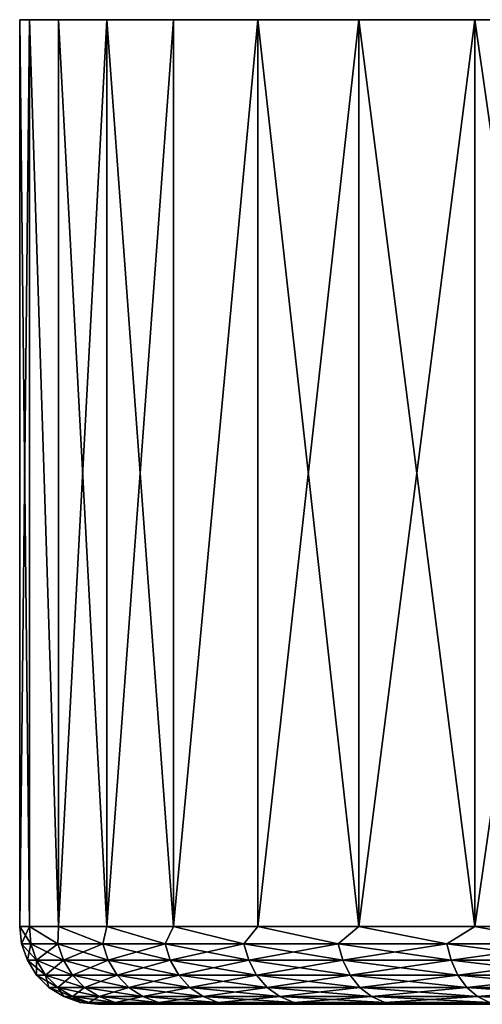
# Model space of a CAD drawing. Header units: metres. Extents: x -105 to 105, y -71 to 59.
# Tile 5 of 117: x -105 to -96, y 40 to 59. Entities that reach past the tile are written whole.
import ezdxf

# ---------------------------------------------------------------- set-up
doc = ezdxf.new("R2010")
doc.units = ezdxf.units.M
doc.layers.add('solid_WAMAS_150_SW0001', color=7, linetype='CONTINUOUS')

msp = doc.modelspace()

# ---------------------------------------------------------------- linework, layer by layer
at = {"layer": 'solid_WAMAS_150_SW0001'}
for points in [[(-45.18866, 58.950001, -3.359188), (-104.81134, 58.950001, -3.359174), (-105, 58.950001)], [(-105, 41.450001), (-105, 58.950001), (-104.81134, 58.950001, -3.359174)], [(-45, 58.950001), (-45.18866, 58.950001, -3.359188), (-105, 58.950001)], [(-104.81134, 58.950001, 3.359188), (-45, 58.950001), (-105, 58.950001)], [(-104.811363, 41.450001, 3.358934), (-104.81134, 58.950001, 3.359188), (-105, 58.950001)], [(-104.811363, 41.450001, 3.358934), (-105, 58.950001), (-105, 41.450001)], [(-105, 41.450001), (-104.81134, 58.950001, -3.359174), (-104.811363, 41.450001, -3.358947)], [(-104.811363, 41.450001, -3.358947), (-104.81134, 58.950001, -3.359174), (-104.247833, 41.450001, -6.67564)], [(-104.811363, 41.450001, 3.358934), (-104.247841, 41.450001, 6.675627), (-104.81134, 58.950001, 3.359188)], [(-45.75222, 58.950001, -6.675864), (-104.247787, 58.950001, -6.675845), (-104.81134, 58.950001, -3.359174)], [(-104.247833, 41.450001, -6.67564), (-104.81134, 58.950001, -3.359174), (-104.247787, 58.950001, -6.675845)], [(-45.18866, 58.950001, -3.359188), (-45.75222, 58.950001, -6.675864), (-104.81134, 58.950001, -3.359174)], [(-104.81134, 58.950001, 3.359188), (-45.18866, 58.950001, 3.359174), (-45, 58.950001)], [(-104.81134, 58.950001, 3.359188), (-104.24778, 58.950001, 6.675864), (-45.18866, 58.950001, 3.359174)], [(-104.247841, 41.450001, 6.675627), (-104.24778, 58.950001, 6.675864), (-104.81134, 58.950001, 3.359188)], [(-104.247841, 41.450001, 6.675627), (-103.316498, 41.450001, 9.90837), (-104.24778, 58.950001, 6.675864)], [(-104.247833, 41.450001, -6.67564), (-104.247787, 58.950001, -6.675845), (-103.316505, 58.950001, -9.908346)], [(-104.247833, 41.450001, -6.67564), (-103.316505, 58.950001, -9.908346), (-103.316498, 41.450001, -9.908383)], [(-46.683498, 58.950001, -9.90837), (-103.316505, 58.950001, -9.908346), (-104.247787, 58.950001, -6.675845)], [(-45.75222, 58.950001, -6.675864), (-46.683498, 58.950001, -9.90837), (-104.247787, 58.950001, -6.675845)], [(-104.24778, 58.950001, 6.675864), (-45.752216, 58.950001, 6.675845), (-45.18866, 58.950001, 3.359174)], [(-104.24778, 58.950001, 6.675864), (-103.316498, 58.950001, 9.90837), (-45.752216, 58.950001, 6.675845)], [(-103.316498, 41.450001, 9.90837), (-103.316498, 58.950001, 9.90837), (-104.24778, 58.950001, 6.675864)], [(-47.970821, 58.950001, -13.016273), (-102.029198, 58.950001, -13.016239), (-103.316505, 58.950001, -9.908346)], [(-103.316498, 41.450001, -9.908383), (-103.316505, 58.950001, -9.908346), (-102.029198, 58.950001, -13.016239)], [(-46.683498, 58.950001, -9.90837), (-47.970821, 58.950001, -13.016273), (-103.316505, 58.950001, -9.908346)], [(-103.316498, 41.450001, -9.908383), (-102.029198, 58.950001, -13.016239), (-102.02906, 41.450001, -13.016522)], [(-103.316498, 58.950001, 9.90837), (-46.683491, 58.950001, 9.908346), (-45.752216, 58.950001, 6.675845)], [(-103.316498, 58.950001, 9.90837), (-102.029182, 58.950001, 13.016273), (-46.683491, 58.950001, 9.908346)], [(-102.029068, 41.450001, 13.01651), (-102.029182, 58.950001, 13.016273), (-103.316498, 58.950001, 9.90837)], [(-103.316498, 41.450001, 9.90837), (-102.029068, 41.450001, 13.01651), (-103.316498, 58.950001, 9.90837)], [(-49.598209, 58.950001, -15.960863), (-100.401825, 58.950001, -15.960812), (-102.029198, 58.950001, -13.016239)], [(-102.02906, 41.450001, -13.016522), (-102.029198, 58.950001, -13.016239), (-100.401825, 58.950001, -15.960812)], [(-47.970821, 58.950001, -13.016273), (-49.598209, 58.950001, -15.960863), (-102.029198, 58.950001, -13.016239)], [(-102.029182, 58.950001, 13.016273), (-47.970802, 58.950001, 13.016239), (-46.683491, 58.950001, 9.908346)], [(-102.029182, 58.950001, 13.016273), (-100.401787, 58.950001, 15.960863), (-47.970802, 58.950001, 13.016239)], [(-102.029068, 41.450001, 13.01651), (-100.401787, 58.950001, 15.960863), (-102.029182, 58.950001, 13.016273)], [(-102.029068, 41.450001, 13.01651), (-100.401726, 41.450001, 15.96096), (-100.401787, 58.950001, 15.960863)], [(-102.02906, 41.450001, -13.016522), (-100.401825, 58.950001, -15.960812), (-100.401718, 41.450001, -15.960972)], [(-51.545162, 58.950001, -18.704826), (-98.45488, 58.950001, -18.704781), (-100.401825, 58.950001, -15.960812)], [(-100.401718, 41.450001, -15.960972), (-100.401825, 58.950001, -15.960812), (-98.45488, 58.950001, -18.704781)], [(-49.598209, 58.950001, -15.960863), (-51.545162, 58.950001, -18.704826), (-100.401825, 58.950001, -15.960812)], [(-100.401787, 58.950001, 15.960863), (-49.598179, 58.950001, 15.960812), (-47.970802, 58.950001, 13.016239)], [(-100.401787, 58.950001, 15.960863), (-98.454842, 58.950001, 18.704826), (-49.598179, 58.950001, 15.960812)], [(-98.454948, 41.450001, 18.704691), (-98.454842, 58.950001, 18.704826), (-100.401787, 58.950001, 15.960863)], [(-100.401726, 41.450001, 15.96096), (-98.454948, 41.450001, 18.704691), (-100.401787, 58.950001, 15.960863)], [(-100.401718, 41.450001, -15.960972), (-98.45488, 58.950001, -18.704781), (-98.454941, 41.450001, -18.704702)], [(-98.454948, 41.450001, 18.704691), (-96.213203, 41.450001, 21.213202), (-98.454842, 58.950001, 18.704826)], [(-98.454941, 41.450001, -18.704702), (-98.45488, 58.950001, -18.704781), (-96.212997, 58.950001, -21.213409)], [(-98.454941, 41.450001, -18.704702), (-96.212997, 58.950001, -21.213409), (-96.213196, 41.450001, -21.213211)], [(-53.787025, 58.950001, -21.213432), (-96.212997, 58.950001, -21.213409), (-98.45488, 58.950001, -18.704781)], [(-51.545162, 58.950001, -18.704826), (-53.787025, 58.950001, -21.213432), (-98.45488, 58.950001, -18.704781)], [(-98.454842, 58.950001, 18.704826), (-51.545124, 58.950001, 18.704781), (-49.598179, 58.950001, 15.960812)], [(-98.454842, 58.950001, 18.704826), (-96.212975, 58.950001, 21.213432), (-51.545124, 58.950001, 18.704781)], [(-96.213203, 41.450001, 21.213202), (-96.212975, 58.950001, 21.213432), (-98.454842, 58.950001, 18.704826)], [(-96.213203, 41.450001, 21.213202), (-93.704697, 41.450001, 23.454943), (-96.212975, 58.950001, 21.213432)], [(-96.213196, 41.450001, -21.213211), (-96.212997, 58.950001, -21.213409), (-93.704628, 58.950001, -23.454992)], [(-96.213196, 41.450001, -21.213211), (-93.704628, 58.950001, -23.454992), (-93.704689, 41.450001, -23.45495)], [(-56.295383, 58.950001, -23.455004), (-93.704628, 58.950001, -23.454992), (-96.212997, 58.950001, -21.213409)], [(-53.787025, 58.950001, -21.213432), (-56.295383, 58.950001, -23.455004), (-96.212997, 58.950001, -21.213409)], [(-96.212975, 58.950001, 21.213432), (-53.787003, 58.950001, 21.213409), (-51.545124, 58.950001, 18.704781)], [(-96.212975, 58.950001, 21.213432), (-93.704613, 58.950001, 23.455004), (-53.787003, 58.950001, 21.213409)], [(-93.704697, 41.450001, 23.454943), (-93.704613, 58.950001, 23.455004), (-96.212975, 58.950001, 21.213432)], [(-104.962395, 41.116219), (-105, 41.450001), (-104.811363, 41.450001, -3.358947)], [(-104.786751, 41.116219, 3.239504), (-105, 41.450001), (-104.962395, 41.116219)], [(-104.786751, 41.116219, 3.239504), (-104.811363, 41.450001, 3.358934), (-105, 41.450001)], [(-104.786751, 41.116219, -3.239504), (-104.962395, 41.116219), (-104.811363, 41.450001, -3.358947)], [(-104.261887, 41.116219, -6.441029), (-104.811363, 41.450001, -3.358947), (-104.247833, 41.450001, -6.67564)], [(-104.261887, 41.116219, -6.441029), (-104.786751, 41.116219, -3.239504), (-104.811363, 41.450001, -3.358947)], [(-104.261887, 41.116219, 6.441029), (-104.247841, 41.450001, 6.675627), (-104.811363, 41.450001, 3.358934)], [(-104.786751, 41.116219, 3.239504), (-104.261887, 41.116219, 6.441029), (-104.811363, 41.450001, 3.358934)], [(-103.393959, 41.116219, -9.567038), (-104.261887, 41.116219, -6.441029), (-104.247833, 41.450001, -6.67564)], [(-104.261887, 41.116219, 6.441029), (-103.393959, 41.116219, 9.567038), (-104.247841, 41.450001, 6.675627)], [(-103.393959, 41.116219, 9.567038), (-103.316498, 41.450001, 9.90837), (-104.247841, 41.450001, 6.675627)], [(-103.393959, 41.116219, -9.567038), (-104.247833, 41.450001, -6.67564), (-103.316498, 41.450001, -9.908383)], [(-102.19313, 41.116219, -12.580882), (-103.393959, 41.116219, -9.567038), (-103.316498, 41.450001, -9.908383)], [(-103.393959, 41.116219, 9.567038), (-102.19313, 41.116219, 12.580882), (-103.316498, 41.450001, 9.90837)], [(-102.19313, 41.116219, -12.580882), (-103.316498, 41.450001, -9.908383), (-102.02906, 41.450001, -13.016522)], [(-102.19313, 41.116219, 12.580882), (-102.029068, 41.450001, 13.01651), (-103.316498, 41.450001, 9.90837)], [(-100.673492, 41.116219, -15.447227), (-102.19313, 41.116219, -12.580882), (-102.02906, 41.450001, -13.016522)], [(-102.19313, 41.116219, 12.580882), (-100.673492, 41.116219, 15.447227), (-102.029068, 41.450001, 13.01651)], [(-100.673492, 41.116219, 15.447227), (-100.401726, 41.450001, 15.96096), (-102.029068, 41.450001, 13.01651)], [(-100.673492, 41.116219, -15.447227), (-102.02906, 41.450001, -13.016522), (-100.401718, 41.450001, -15.960972)], [(-98.852852, 41.116219, -18.132467), (-100.673492, 41.116219, -15.447227), (-100.401718, 41.450001, -15.960972)], [(-100.673492, 41.116219, 15.447227), (-98.852852, 41.116219, 18.132467), (-100.401726, 41.450001, 15.96096)], [(-98.852852, 41.116219, 18.132467), (-98.454948, 41.450001, 18.704691), (-100.401726, 41.450001, 15.96096)], [(-98.852852, 41.116219, -18.132467), (-100.401718, 41.450001, -15.960972), (-98.454941, 41.450001, -18.704702)], [(-96.752563, 41.116219, -20.605122), (-98.852852, 41.116219, -18.132467), (-98.454941, 41.450001, -18.704702)], [(-98.852852, 41.116219, 18.132467), (-96.752563, 41.116219, 20.605122), (-98.454948, 41.450001, 18.704691)], [(-96.752563, 41.116219, 20.605122), (-96.213203, 41.450001, 21.213202), (-98.454948, 41.450001, 18.704691)], [(-96.752563, 41.116219, -20.605122), (-98.454941, 41.450001, -18.704702), (-96.213196, 41.450001, -21.213211)], [(-94.39724, 41.116219, -22.836199), (-96.752563, 41.116219, -20.605122), (-96.213196, 41.450001, -21.213211)], [(-96.752563, 41.116219, 20.605122), (-94.39724, 41.116219, 22.836199), (-96.213203, 41.450001, 21.213202)], [(-94.39724, 41.116219, 22.836199), (-93.704697, 41.450001, 23.454943), (-96.213203, 41.450001, 21.213202)], [(-94.39724, 41.116219, -22.836199), (-96.213196, 41.450001, -21.213211), (-93.704689, 41.450001, -23.45495)], [(-104.851311, 40.79887), (-104.962395, 41.116219), (-104.786751, 41.116219, -3.239504)], [(-104.676315, 40.79887, 3.227494), (-104.962395, 41.116219), (-104.851311, 40.79887)], [(-104.676315, 40.79887, 3.227494), (-104.786751, 41.116219, 3.239504), (-104.962395, 41.116219)], [(-104.676315, 40.79887, -3.227494), (-104.851311, 40.79887), (-104.786751, 41.116219, -3.239504)], [(-104.676315, 40.79887, -3.227494), (-104.786751, 41.116219, -3.239504), (-104.261887, 41.116219, -6.441029)], [(-104.153397, 40.79887, 6.417149), (-104.261887, 41.116219, 6.441029), (-104.786751, 41.116219, 3.239504)], [(-104.153397, 40.79887, 6.417149), (-104.786751, 41.116219, 3.239504), (-104.676315, 40.79887, 3.227494)], [(-104.676315, 40.79887, -3.227494), (-104.261887, 41.116219, -6.441029), (-104.153397, 40.79887, -6.417149)], [(-104.153397, 40.79887, -6.417149), (-104.261887, 41.116219, -6.441029), (-103.393959, 41.116219, -9.567038)], [(-103.288689, 40.79887, 9.531569), (-103.393959, 41.116219, 9.567038), (-104.261887, 41.116219, 6.441029)], [(-103.288689, 40.79887, 9.531569), (-104.261887, 41.116219, 6.441029), (-104.153397, 40.79887, 6.417149)], [(-104.153397, 40.79887, -6.417149), (-103.393959, 41.116219, -9.567038), (-103.288689, 40.79887, -9.531569)], [(-103.288689, 40.79887, -9.531569), (-103.393959, 41.116219, -9.567038), (-102.19313, 41.116219, -12.580882)], [(-102.092316, 40.79887, 12.534239), (-102.19313, 41.116219, 12.580882), (-103.393959, 41.116219, 9.567038)], [(-102.092316, 40.79887, 12.534239), (-103.393959, 41.116219, 9.567038), (-103.288689, 40.79887, 9.531569)], [(-103.288689, 40.79887, -9.531569), (-102.19313, 41.116219, -12.580882), (-102.092316, 40.79887, -12.534239)], [(-102.092316, 40.79887, -12.534239), (-102.19313, 41.116219, -12.580882), (-100.673492, 41.116219, -15.447227)], [(-100.578308, 40.79887, 15.389956), (-100.673492, 41.116219, 15.447227), (-102.19313, 41.116219, 12.580882)], [(-100.578308, 40.79887, 15.389956), (-102.19313, 41.116219, 12.580882), (-102.092316, 40.79887, 12.534239)], [(-102.092316, 40.79887, -12.534239), (-100.673492, 41.116219, -15.447227), (-100.578308, 40.79887, -15.389956)], [(-100.578308, 40.79887, -15.389956), (-100.673492, 41.116219, -15.447227), (-98.852852, 41.116219, -18.132467)], [(-98.76442, 40.79887, 18.065241), (-98.852852, 41.116219, 18.132467), (-100.673492, 41.116219, 15.447227)], [(-98.76442, 40.79887, 18.065241), (-100.673492, 41.116219, 15.447227), (-100.578308, 40.79887, 15.389956)], [(-100.578308, 40.79887, -15.389956), (-98.852852, 41.116219, -18.132467), (-98.76442, 40.79887, -18.065241)], [(-98.76442, 40.79887, -18.065241), (-98.852852, 41.116219, -18.132467), (-96.752563, 41.116219, -20.605122)], [(-96.671913, 40.79887, 20.528728), (-96.752563, 41.116219, 20.605122), (-98.852852, 41.116219, 18.132467)], [(-96.671913, 40.79887, 20.528728), (-98.852852, 41.116219, 18.132467), (-98.76442, 40.79887, 18.065241)], [(-98.76442, 40.79887, -18.065241), (-96.752563, 41.116219, -20.605122), (-96.671913, 40.79887, -20.528728)], [(-96.671913, 40.79887, -20.528728), (-96.752563, 41.116219, -20.605122), (-94.39724, 41.116219, -22.836199)], [(-94.325325, 40.79887, 22.751534), (-94.39724, 41.116219, 22.836199), (-96.752563, 41.116219, 20.605122)], [(-94.325325, 40.79887, 22.751534), (-96.752563, 41.116219, 20.605122), (-96.671913, 40.79887, 20.528728)], [(-96.671913, 40.79887, -20.528728), (-94.39724, 41.116219, -22.836199), (-94.325325, 40.79887, -22.751534)], [(-104.676315, 40.79887, -3.227494), (-104.672325, 40.51424), (-104.851311, 40.79887)], [(-104.49839, 40.51424, 3.208143), (-104.851311, 40.79887), (-104.672325, 40.51424)], [(-104.676315, 40.79887, 3.227494), (-104.851311, 40.79887), (-104.49839, 40.51424, 3.208143)], [(-104.676315, 40.79887, -3.227494), (-104.49839, 40.51424, -3.208143), (-104.672325, 40.51424)], [(-104.676315, 40.79887, -3.227494), (-104.153397, 40.79887, -6.417149), (-104.49839, 40.51424, -3.208143)], [(-104.676315, 40.79887, 3.227494), (-104.49839, 40.51424, 3.208143), (-103.978607, 40.51424, 6.378673)], [(-104.153397, 40.79887, 6.417149), (-104.676315, 40.79887, 3.227494), (-103.978607, 40.51424, 6.378673)], [(-104.153397, 40.79887, -6.417149), (-103.978607, 40.51424, -6.378673), (-104.49839, 40.51424, -3.208143)], [(-104.153397, 40.79887, -6.417149), (-103.288689, 40.79887, -9.531569), (-103.978607, 40.51424, -6.378673)], [(-104.153397, 40.79887, 6.417149), (-103.978607, 40.51424, 6.378673), (-103.119072, 40.51424, 9.47442)], [(-103.288689, 40.79887, 9.531569), (-104.153397, 40.79887, 6.417149), (-103.119072, 40.51424, 9.47442)], [(-103.288689, 40.79887, -9.531569), (-103.119072, 40.51424, -9.47442), (-103.978607, 40.51424, -6.378673)], [(-103.288689, 40.79887, -9.531569), (-102.092316, 40.79887, -12.534239), (-103.119072, 40.51424, -9.47442)], [(-103.288689, 40.79887, 9.531569), (-103.119072, 40.51424, 9.47442), (-101.929878, 40.51424, 12.459086)], [(-102.092316, 40.79887, 12.534239), (-103.288689, 40.79887, 9.531569), (-101.929878, 40.51424, 12.459086)], [(-102.092316, 40.79887, -12.534239), (-101.929878, 40.51424, -12.459086), (-103.119072, 40.51424, -9.47442)], [(-102.092316, 40.79887, -12.534239), (-100.578308, 40.79887, -15.389956), (-101.929878, 40.51424, -12.459086)], [(-102.092316, 40.79887, 12.534239), (-101.929878, 40.51424, 12.459086), (-100.42495, 40.51424, 15.297683)], [(-100.578308, 40.79887, 15.389956), (-102.092316, 40.79887, 12.534239), (-100.42495, 40.51424, 15.297683)], [(-100.578308, 40.79887, -15.389956), (-100.42495, 40.51424, -15.297683), (-101.929878, 40.51424, -12.459086)], [(-100.578308, 40.79887, -15.389956), (-98.76442, 40.79887, -18.065241), (-100.42495, 40.51424, -15.297683)], [(-100.578308, 40.79887, 15.389956), (-100.42495, 40.51424, 15.297683), (-98.621933, 40.51424, 17.956928)], [(-98.76442, 40.79887, 18.065241), (-100.578308, 40.79887, 15.389956), (-98.621933, 40.51424, 17.956928)], [(-98.76442, 40.79887, -18.065241), (-98.621933, 40.51424, -17.956928), (-100.42495, 40.51424, -15.297683)], [(-98.76442, 40.79887, -18.065241), (-96.671913, 40.79887, -20.528728), (-98.621933, 40.51424, -17.956928)], [(-98.76442, 40.79887, 18.065241), (-98.621933, 40.51424, 17.956928), (-96.541977, 40.51424, 20.405643)], [(-96.671913, 40.79887, 20.528728), (-98.76442, 40.79887, 18.065241), (-96.541977, 40.51424, 20.405643)], [(-96.671913, 40.79887, -20.528728), (-96.541977, 40.51424, -20.405643), (-98.621933, 40.51424, -17.956928)], [(-96.671913, 40.79887, -20.528728), (-94.325325, 40.79887, -22.751534), (-96.541977, 40.51424, -20.405643)], [(-96.671913, 40.79887, 20.528728), (-96.541977, 40.51424, 20.405643), (-94.209457, 40.51424, 22.615122)], [(-94.325325, 40.79887, 22.751534), (-96.671913, 40.79887, 20.528728), (-94.209457, 40.51424, 22.615122)], [(-94.325325, 40.79887, -22.751534), (-94.209457, 40.51424, -22.615122), (-96.541977, 40.51424, -20.405643)], [(-104.49839, 40.51424, -3.208143), (-104.434448, 40.276623), (-104.672325, 40.51424)], [(-104.261902, 40.276623, 3.182423), (-104.672325, 40.51424), (-104.434448, 40.276623)], [(-104.49839, 40.51424, 3.208143), (-104.672325, 40.51424), (-104.261902, 40.276623, 3.182423)], [(-104.49839, 40.51424, -3.208143), (-104.261902, 40.276623, -3.182423), (-104.434448, 40.276623)], [(-104.49839, 40.51424, -3.208143), (-103.978607, 40.51424, -6.378673), (-104.261902, 40.276623, -3.182423)], [(-104.49839, 40.51424, 3.208143), (-104.261902, 40.276623, 3.182423), (-103.746284, 40.276623, 6.327536)], [(-103.978607, 40.51424, 6.378673), (-104.49839, 40.51424, 3.208143), (-103.746284, 40.276623, 6.327536)], [(-103.978607, 40.51424, -6.378673), (-103.746284, 40.276623, -6.327536), (-104.261902, 40.276623, -3.182423)], [(-103.978607, 40.51424, -6.378673), (-103.119072, 40.51424, -9.47442), (-103.746284, 40.276623, -6.327536)], [(-103.978607, 40.51424, 6.378673), (-103.746284, 40.276623, 6.327536), (-102.893646, 40.276623, 9.398463)], [(-103.119072, 40.51424, 9.47442), (-103.978607, 40.51424, 6.378673), (-102.893646, 40.276623, 9.398463)], [(-103.119072, 40.51424, -9.47442), (-102.893646, 40.276623, -9.398463), (-103.746284, 40.276623, -6.327536)], [(-103.119072, 40.51424, -9.47442), (-101.929878, 40.51424, -12.459086), (-102.893646, 40.276623, -9.398463)], [(-103.119072, 40.51424, 9.47442), (-102.893646, 40.276623, 9.398463), (-101.713982, 40.276623, 12.359202)], [(-101.929878, 40.51424, 12.459086), (-103.119072, 40.51424, 9.47442), (-101.713982, 40.276623, 12.359202)], [(-101.929878, 40.51424, -12.459086), (-101.713982, 40.276623, -12.359202), (-102.893646, 40.276623, -9.398463)], [(-101.929878, 40.51424, -12.459086), (-100.42495, 40.51424, -15.297683), (-101.713982, 40.276623, -12.359202)], [(-101.929878, 40.51424, 12.459086), (-101.713982, 40.276623, 12.359202), (-100.221115, 40.276623, 15.175041)], [(-100.42495, 40.51424, 15.297683), (-101.929878, 40.51424, 12.459086), (-100.221115, 40.276623, 15.175041)], [(-100.42495, 40.51424, -15.297683), (-100.221115, 40.276623, -15.175041), (-101.713982, 40.276623, -12.359202)], [(-100.42495, 40.51424, -15.297683), (-98.621933, 40.51424, -17.956928), (-100.221115, 40.276623, -15.175041)], [(-100.42495, 40.51424, 15.297683), (-100.221115, 40.276623, 15.175041), (-98.432556, 40.276623, 17.812967)], [(-98.621933, 40.51424, 17.956928), (-100.42495, 40.51424, 15.297683), (-98.432556, 40.276623, 17.812967)], [(-98.621933, 40.51424, -17.956928), (-98.432556, 40.276623, -17.812967), (-100.221115, 40.276623, -15.175041)], [(-98.621933, 40.51424, -17.956928), (-96.541977, 40.51424, -20.405643), (-98.432556, 40.276623, -17.812967)], [(-98.621933, 40.51424, 17.956928), (-98.432556, 40.276623, 17.812967), (-96.369278, 40.276623, 20.242052)], [(-96.541977, 40.51424, 20.405643), (-98.621933, 40.51424, 17.956928), (-96.369278, 40.276623, 20.242052)], [(-96.541977, 40.51424, -20.405643), (-96.369278, 40.276623, -20.242052), (-98.432556, 40.276623, -17.812967)], [(-96.541977, 40.51424, -20.405643), (-94.209457, 40.51424, -22.615122), (-96.369278, 40.276623, -20.242052)], [(-96.541977, 40.51424, 20.405643), (-96.369278, 40.276623, 20.242052), (-94.055458, 40.276623, 22.433817)], [(-94.209457, 40.51424, 22.615122), (-96.541977, 40.51424, 20.405643), (-94.055458, 40.276623, 22.433817)], [(-94.209457, 40.51424, -22.615122), (-94.055458, 40.276623, -22.433817), (-96.369278, 40.276623, -20.242052)], [(-104.261902, 40.276623, -3.182423), (-104.149612, 40.097961), (-104.434448, 40.276623)], [(-103.978737, 40.097961, 3.151628), (-104.434448, 40.276623), (-104.149612, 40.097961)], [(-104.261902, 40.276623, 3.182423), (-104.434448, 40.276623), (-103.978737, 40.097961, 3.151628)], [(-104.261902, 40.276623, -3.182423), (-103.978737, 40.097961, -3.151628), (-104.149612, 40.097961)], [(-104.261902, 40.276623, -3.182423), (-103.746284, 40.276623, -6.327536), (-103.978737, 40.097961, -3.151628)], [(-104.261902, 40.276623, 3.182423), (-103.978737, 40.097961, 3.151628), (-103.468109, 40.097961, 6.266305)], [(-103.746284, 40.276623, 6.327536), (-104.261902, 40.276623, 3.182423), (-103.468109, 40.097961, 6.266305)], [(-103.978737, 40.097961, -3.151628), (-103.832138, 39.987236), (-104.149612, 40.097961)], [(-103.663124, 39.987236, 3.117303), (-104.149612, 40.097961), (-103.832138, 39.987236)], [(-103.978737, 40.097961, 3.151628), (-104.149612, 40.097961), (-103.663124, 39.987236, 3.117303)], [(-103.746284, 40.276623, -6.327536), (-103.468109, 40.097961, -6.266305), (-103.978737, 40.097961, -3.151628)], [(-103.978737, 40.097961, -3.151628), (-103.663124, 39.987236, -3.117303), (-103.832138, 39.987236)], [(-103.978737, 40.097961, -3.151628), (-103.468109, 40.097961, -6.266305), (-103.663124, 39.987236, -3.117303)], [(-103.978737, 40.097961, 3.151628), (-103.663124, 39.987236, 3.117303), (-103.158058, 39.987236, 6.198058)], [(-103.468109, 40.097961, 6.266305), (-103.978737, 40.097961, 3.151628), (-103.158058, 39.987236, 6.198058)], [(-103.746284, 40.276623, -6.327536), (-102.893646, 40.276623, -9.398463), (-103.468109, 40.097961, -6.266305)], [(-103.746284, 40.276623, 6.327536), (-103.468109, 40.097961, 6.266305), (-102.623726, 40.097961, 9.307516)], [(-102.893646, 40.276623, 9.398463), (-103.746284, 40.276623, 6.327536), (-102.623726, 40.097961, 9.307516)], [(-103.468109, 40.097961, -6.266305), (-103.158058, 39.987236, -6.198058), (-103.663124, 39.987236, -3.117303)], [(-102.893646, 40.276623, -9.398463), (-102.623726, 40.097961, -9.307516), (-103.468109, 40.097961, -6.266305)], [(-103.468109, 40.097961, -6.266305), (-102.623726, 40.097961, -9.307516), (-103.158058, 39.987236, -6.198058)], [(-103.468109, 40.097961, 6.266305), (-103.158058, 39.987236, 6.198058), (-102.322868, 39.987236, 9.206146)], [(-102.623726, 40.097961, 9.307516), (-103.468109, 40.097961, 6.266305), (-102.322868, 39.987236, 9.206146)], [(-102.623726, 40.097961, -9.307516), (-102.322868, 39.987236, -9.206146), (-103.158058, 39.987236, -6.198058)], [(-102.893646, 40.276623, -9.398463), (-101.713982, 40.276623, -12.359202), (-102.623726, 40.097961, -9.307516)], [(-102.893646, 40.276623, 9.398463), (-102.623726, 40.097961, 9.307516), (-101.455475, 40.097961, 12.239605)], [(-101.713982, 40.276623, 12.359202), (-102.893646, 40.276623, 9.398463), (-101.455475, 40.097961, 12.239605)], [(-101.713982, 40.276623, -12.359202), (-101.455475, 40.097961, -12.239605), (-102.623726, 40.097961, -9.307516)], [(-102.623726, 40.097961, -9.307516), (-101.455475, 40.097961, -12.239605), (-102.322868, 39.987236, -9.206146)], [(-102.623726, 40.097961, 9.307516), (-102.322868, 39.987236, 9.206146), (-101.167343, 39.987236, 12.106301)], [(-101.455475, 40.097961, 12.239605), (-102.623726, 40.097961, 9.307516), (-101.167343, 39.987236, 12.106301)], [(-101.455475, 40.097961, -12.239605), (-101.167343, 39.987236, -12.106301), (-102.322868, 39.987236, -9.206146)], [(-101.713982, 40.276623, -12.359202), (-100.221115, 40.276623, -15.175041), (-101.455475, 40.097961, -12.239605)], [(-101.713982, 40.276623, 12.359202), (-101.455475, 40.097961, 12.239605), (-99.977051, 40.097961, 15.028195)], [(-100.221115, 40.276623, 15.175041), (-101.713982, 40.276623, 12.359202), (-99.977051, 40.097961, 15.028195)], [(-100.221115, 40.276623, -15.175041), (-99.977051, 40.097961, -15.028195), (-101.455475, 40.097961, -12.239605)], [(-101.455475, 40.097961, -12.239605), (-99.977051, 40.097961, -15.028195), (-101.167343, 39.987236, -12.106301)], [(-101.455475, 40.097961, 12.239605), (-101.167343, 39.987236, 12.106301), (-99.705025, 39.987236, 14.864521)], [(-99.977051, 40.097961, 15.028195), (-101.455475, 40.097961, 12.239605), (-99.705025, 39.987236, 14.864521)], [(-99.977051, 40.097961, -15.028195), (-99.705025, 39.987236, -14.864521), (-101.167343, 39.987236, -12.106301)], [(-100.221115, 40.276623, -15.175041), (-98.432556, 40.276623, -17.812967), (-99.977051, 40.097961, -15.028195)], [(-100.221115, 40.276623, 15.175041), (-99.977051, 40.097961, 15.028195), (-98.205803, 40.097961, 17.640594)], [(-98.432556, 40.276623, 17.812967), (-100.221115, 40.276623, 15.175041), (-98.205803, 40.097961, 17.640594)], [(-98.432556, 40.276623, -17.812967), (-98.205803, 40.097961, -17.640594), (-99.977051, 40.097961, -15.028195)], [(-99.977051, 40.097961, -15.028195), (-98.205803, 40.097961, -17.640594), (-99.705025, 39.987236, -14.864521)], [(-99.977051, 40.097961, 15.028195), (-99.705025, 39.987236, 14.864521), (-97.953064, 39.987236, 17.448467)], [(-98.205803, 40.097961, 17.640594), (-99.977051, 40.097961, 15.028195), (-97.953064, 39.987236, 17.448467)], [(-98.205803, 40.097961, -17.640594), (-97.953064, 39.987236, -17.448467), (-99.705025, 39.987236, -14.864521)], [(-98.432556, 40.276623, -17.812967), (-96.369278, 40.276623, -20.242052), (-98.205803, 40.097961, -17.640594)], [(-98.432556, 40.276623, 17.812967), (-98.205803, 40.097961, 17.640594), (-96.162491, 40.097961, 20.046173)], [(-96.369278, 40.276623, 20.242052), (-98.432556, 40.276623, 17.812967), (-96.162491, 40.097961, 20.046173)], [(-96.369278, 40.276623, -20.242052), (-96.162491, 40.097961, -20.046173), (-98.205803, 40.097961, -17.640594)], [(-98.205803, 40.097961, -17.640594), (-96.162491, 40.097961, -20.046173), (-97.953064, 39.987236, -17.448467)], [(-98.205803, 40.097961, 17.640594), (-97.953064, 39.987236, 17.448467), (-95.932007, 39.987236, 19.827847)], [(-96.162491, 40.097961, 20.046173), (-98.205803, 40.097961, 17.640594), (-95.932007, 39.987236, 19.827847)], [(-96.162491, 40.097961, -20.046173), (-95.932007, 39.987236, -19.827847), (-97.953064, 39.987236, -17.448467)], [(-96.369278, 40.276623, -20.242052), (-94.055458, 40.276623, -22.433817), (-96.162491, 40.097961, -20.046173)], [(-96.369278, 40.276623, 20.242052), (-96.162491, 40.097961, 20.046173), (-93.871056, 40.097961, 22.216728)], [(-94.055458, 40.276623, 22.433817), (-96.369278, 40.276623, 20.242052), (-93.871056, 40.097961, 22.216728)], [(-94.055458, 40.276623, -22.433817), (-93.871056, 40.097961, -22.216728), (-96.162491, 40.097961, -20.046173)], [(-96.162491, 40.097961, -20.046173), (-93.871056, 40.097961, -22.216728), (-95.932007, 39.987236, -19.827847)], [(-96.162491, 40.097961, 20.046173), (-95.932007, 39.987236, 19.827847), (-93.665535, 39.987236, 21.974764)], [(-93.871056, 40.097961, 22.216728), (-96.162491, 40.097961, 20.046173), (-93.665535, 39.987236, 21.974764)], [(-103.832138, 39.987236), (-103.499947, 39.950001), (-103.453781, 39.950001, 1.622403)], [(-103.832138, 39.987236), (-103.663124, 39.987236, -3.117303), (-103.499947, 39.950001)], [(-103.663124, 39.987236, 3.117303), (-103.832138, 39.987236), (-103.453781, 39.950001, 1.622403)], [(-103.663124, 39.987236, -3.117303), (-103.477371, 39.950001, -1.135196), (-103.499947, 39.950001)], [(-103.663124, 39.987236, 3.117303), (-103.453781, 39.950001, 1.622403), (-103.31501, 39.950001, 3.241934)], [(-103.663124, 39.987236, 3.117303), (-103.31501, 39.950001, 3.241934), (-103.084114, 39.950001, 4.85103)], [(-103.158058, 39.987236, 6.198058), (-103.663124, 39.987236, 3.117303), (-103.084114, 39.950001, 4.85103)], [(-103.663124, 39.987236, -3.117303), (-103.051727, 39.950001, -5.035479), (-103.369606, 39.950001, -2.723786)], [(-103.663124, 39.987236, -3.117303), (-103.158058, 39.987236, -6.198058), (-103.051727, 39.950001, -5.035479)], [(-103.663124, 39.987236, -3.117303), (-103.369606, 39.950001, -2.723786), (-103.477371, 39.950001, -1.135196)], [(-87.867676, 39.950001, 1.850103), (-103.453781, 39.950001, 1.622403), (-103.499947, 39.950001)], [(-88, 39.950001), (-103.499947, 39.950001), (-103.477371, 39.950001, -1.135196)], [(-88, 39.950001), (-87.867676, 39.950001, 1.850103), (-103.499947, 39.950001)], [(-87.867676, 39.950001, -1.850103), (-103.477371, 39.950001, -1.135196), (-103.369606, 39.950001, -2.723786)], [(-87.867676, 39.950001, -1.850103), (-88, 39.950001), (-103.477371, 39.950001, -1.135196)], [(-87.867676, 39.950001, 1.850103), (-103.31501, 39.950001, 3.241934), (-103.453781, 39.950001, 1.622403)], [(-87.473412, 39.950001, -3.662511), (-103.369606, 39.950001, -2.723786), (-103.051727, 39.950001, -5.035479)], [(-87.473412, 39.950001, -3.662511), (-87.867676, 39.950001, -1.850103), (-103.369606, 39.950001, -2.723786)], [(-87.473412, 39.950001, 3.662511), (-103.084114, 39.950001, 4.85103), (-103.31501, 39.950001, 3.241934)], [(-87.867676, 39.950001, 1.850103), (-87.473412, 39.950001, 3.662511), (-103.31501, 39.950001, 3.241934)], [(-103.158058, 39.987236, 6.198058), (-103.084114, 39.950001, 4.85103), (-102.761856, 39.950001, 6.444337)], [(-103.158058, 39.987236, 6.198058), (-102.761856, 39.950001, 6.444337), (-102.349281, 39.950001, 8.016649)], [(-102.322868, 39.987236, 9.206146), (-103.158058, 39.987236, 6.198058), (-102.349281, 39.950001, 8.016649)], [(-103.158058, 39.987236, -6.198058), (-102.314651, 39.950001, -8.133868), (-103.051727, 39.950001, -5.035479)], [(-103.158058, 39.987236, -6.198058), (-102.322868, 39.987236, -9.206146), (-102.314651, 39.950001, -8.133868)], [(-86.825211, 39.950001, 5.400408), (-102.761856, 39.950001, 6.444337), (-103.084114, 39.950001, 4.85103)], [(-87.473412, 39.950001, 3.662511), (-86.825211, 39.950001, 5.400408), (-103.084114, 39.950001, 4.85103)], [(-86.825211, 39.950001, -5.400408), (-103.051727, 39.950001, -5.035479), (-102.314651, 39.950001, -8.133868)], [(-86.825211, 39.950001, -5.400408), (-87.473412, 39.950001, -3.662511), (-103.051727, 39.950001, -5.035479)], [(-85.936302, 39.950001, 7.028319), (-102.349281, 39.950001, 8.016649), (-102.761856, 39.950001, 6.444337)], [(-86.825211, 39.950001, 5.400408), (-85.936302, 39.950001, 7.028319), (-102.761856, 39.950001, 6.444337)], [(-102.322868, 39.987236, 9.206146), (-102.349281, 39.950001, 8.016649), (-101.847725, 39.950001, 9.562935)], [(-84.824745, 39.950001, 8.513191), (-101.847725, 39.950001, 9.562935), (-102.349281, 39.950001, 8.016649)], [(-85.936302, 39.950001, 7.028319), (-84.824745, 39.950001, 8.513191), (-102.349281, 39.950001, 8.016649)], [(-102.322868, 39.987236, 9.206146), (-101.847725, 39.950001, 9.562935), (-101.258827, 39.950001, 11.07808)], [(-101.167343, 39.987236, 12.106301), (-102.322868, 39.987236, 9.206146), (-101.258827, 39.950001, 11.07808)], [(-102.322868, 39.987236, -9.206146), (-101.80645, 39.950001, -9.67802), (-102.314651, 39.950001, -8.133868)], [(-102.322868, 39.987236, -9.206146), (-101.167343, 39.987236, -12.106301), (-101.80645, 39.950001, -9.67802)], [(-84.824745, 39.950001, -8.513191), (-102.314651, 39.950001, -8.133868), (-101.80645, 39.950001, -9.67802)], [(-85.936302, 39.950001, -7.028319), (-86.825211, 39.950001, -5.400408), (-102.314651, 39.950001, -8.133868)], [(-84.824745, 39.950001, -8.513191), (-85.936302, 39.950001, -7.028319), (-102.314651, 39.950001, -8.133868)], [(-82.028336, 39.950001, 10.93629), (-101.258827, 39.950001, 11.07808), (-101.847725, 39.950001, 9.562935)], [(-83.513184, 39.950001, 9.824749), (-82.028336, 39.950001, 10.93629), (-101.847725, 39.950001, 9.562935)], [(-84.824745, 39.950001, 8.513191), (-83.513184, 39.950001, 9.824749), (-101.847725, 39.950001, 9.562935)], [(-101.167343, 39.987236, -12.106301), (-101.211067, 39.950001, -11.190619), (-101.80645, 39.950001, -9.67802)], [(-83.513184, 39.950001, -9.824749), (-101.80645, 39.950001, -9.67802), (-101.211067, 39.950001, -11.190619)], [(-83.513184, 39.950001, -9.824749), (-84.824745, 39.950001, -8.513191), (-101.80645, 39.950001, -9.67802)], [(-101.167343, 39.987236, 12.106301), (-101.258827, 39.950001, 11.07808), (-100.584518, 39.950001, 12.557164)], [(-78.662537, 39.950001, 12.473404), (-100.584518, 39.950001, 12.557164), (-101.258827, 39.950001, 11.07808)], [(-80.400383, 39.950001, 11.825222), (-78.662537, 39.950001, 12.473404), (-101.258827, 39.950001, 11.07808)], [(-82.028336, 39.950001, 10.93629), (-80.400383, 39.950001, 11.825222), (-101.258827, 39.950001, 11.07808)], [(-101.167343, 39.987236, -12.106301), (-100.530418, 39.950001, -12.6668), (-101.211067, 39.950001, -11.190619)], [(-80.400383, 39.950001, -11.825222), (-101.211067, 39.950001, -11.190619), (-100.530418, 39.950001, -12.6668)], [(-82.028336, 39.950001, -10.93629), (-83.513184, 39.950001, -9.824749), (-101.211067, 39.950001, -11.190619)], [(-80.400383, 39.950001, -11.825222), (-82.028336, 39.950001, -10.93629), (-101.211067, 39.950001, -11.190619)], [(-101.167343, 39.987236, 12.106301), (-100.584518, 39.950001, 12.557164), (-99.82695, 39.950001, 13.995449)], [(-99.705025, 39.987236, 14.864521), (-101.167343, 39.987236, 12.106301), (-99.82695, 39.950001, 13.995449)], [(-101.167343, 39.987236, -12.106301), (-99.705025, 39.987236, -14.864521), (-100.530418, 39.950001, -12.6668)], [(-75, 39.950001, 13), (-99.82695, 39.950001, 13.995449), (-100.584518, 39.950001, 12.557164)], [(-76.850082, 39.950001, 12.867679), (-75, 39.950001, 13), (-100.584518, 39.950001, 12.557164)], [(-78.662537, 39.950001, 12.473404), (-76.850082, 39.950001, 12.867679), (-100.584518, 39.950001, 12.557164)], [(-99.705025, 39.987236, -14.864521), (-99.766685, 39.950001, -14.101825), (-100.530418, 39.950001, -12.6668)], [(-76.850082, 39.950001, -12.867679), (-100.530418, 39.950001, -12.6668), (-99.766685, 39.950001, -14.101825)], [(-78.662537, 39.950001, -12.473404), (-80.400383, 39.950001, -11.825222), (-100.530418, 39.950001, -12.6668)], [(-76.850082, 39.950001, -12.867679), (-78.662537, 39.950001, -12.473404), (-100.530418, 39.950001, -12.6668)], [(-99.705025, 39.987236, 14.864521), (-99.82695, 39.950001, 13.995449), (-98.988632, 39.950001, 15.388165)], [(-50.233318, 39.950001, 14.101825), (-98.988632, 39.950001, 15.388165), (-99.82695, 39.950001, 13.995449)], [(-75, 39.950001, 13), (-50.233318, 39.950001, 14.101825), (-99.82695, 39.950001, 13.995449)], [(-99.705025, 39.987236, -14.864521), (-98.922401, 39.950001, -15.490928), (-99.766685, 39.950001, -14.101825)], [(-99.766685, 39.950001, -14.101825), (-51.011372, 39.950001, -15.388165), (-50.17305, 39.950001, -13.995449)], [(-75, 39.950001, -13), (-99.766685, 39.950001, -14.101825), (-50.17305, 39.950001, -13.995449)], [(-99.766685, 39.950001, -14.101825), (-98.922401, 39.950001, -15.490928), (-51.011372, 39.950001, -15.388165)], [(-75, 39.950001, -13), (-76.850082, 39.950001, -12.867679), (-99.766685, 39.950001, -14.101825)], [(-99.705025, 39.987236, 14.864521), (-98.988632, 39.950001, 15.388165), (-98.072281, 39.950001, 16.73081)], [(-97.953064, 39.987236, 17.448467), (-99.705025, 39.987236, 14.864521), (-98.072281, 39.950001, 16.73081)], [(-99.705025, 39.987236, -14.864521), (-97.953064, 39.987236, -17.448467), (-98.922401, 39.950001, -15.490928)], [(-51.077602, 39.950001, 15.490928), (-98.072281, 39.950001, 16.73081), (-98.988632, 39.950001, 15.388165)], [(-50.233318, 39.950001, 14.101825), (-51.077602, 39.950001, 15.490928), (-98.988632, 39.950001, 15.388165)], [(-97.953064, 39.987236, -17.448467), (-98.00029, 39.950001, -16.829632), (-98.922401, 39.950001, -15.490928)], [(-98.922401, 39.950001, -15.490928), (-51.927723, 39.950001, -16.73081), (-51.011372, 39.950001, -15.388165)], [(-98.922401, 39.950001, -15.490928), (-98.00029, 39.950001, -16.829632), (-51.927723, 39.950001, -16.73081)], [(-97.953064, 39.987236, 17.448467), (-98.072281, 39.950001, 16.73081), (-97.080833, 39.950001, 18.019072)], [(-51.999706, 39.950001, 16.829632), (-97.080833, 39.950001, 18.019072), (-98.072281, 39.950001, 16.73081)], [(-51.077602, 39.950001, 15.490928), (-51.999706, 39.950001, 16.829632), (-98.072281, 39.950001, 16.73081)], [(-97.953064, 39.987236, -17.448467), (-97.003326, 39.950001, -18.113628), (-98.00029, 39.950001, -16.829632)], [(-98.00029, 39.950001, -16.829632), (-52.91917, 39.950001, -18.019072), (-51.927723, 39.950001, -16.73081)], [(-98.00029, 39.950001, -16.829632), (-97.003326, 39.950001, -18.113628), (-52.91917, 39.950001, -18.019072)], [(-97.953064, 39.987236, 17.448467), (-97.080833, 39.950001, 18.019072), (-96.017578, 39.950001, 19.248671)], [(-95.932007, 39.987236, 19.827847), (-97.953064, 39.987236, 17.448467), (-96.017578, 39.950001, 19.248671)], [(-97.953064, 39.987236, -17.448467), (-95.932007, 39.987236, -19.827847), (-97.003326, 39.950001, -18.113628)], [(-52.996674, 39.950001, 18.113628), (-96.017578, 39.950001, 19.248671), (-97.080833, 39.950001, 18.019072)], [(-51.999706, 39.950001, 16.829632), (-52.996674, 39.950001, 18.113628), (-97.080833, 39.950001, 18.019072)], [(-95.932007, 39.987236, -19.827847), (-95.934814, 39.950001, -19.338654), (-97.003326, 39.950001, -18.113628)], [(-97.003326, 39.950001, -18.113628), (-53.982422, 39.950001, -19.248671), (-52.91917, 39.950001, -18.019072)], [(-97.003326, 39.950001, -18.113628), (-95.934814, 39.950001, -19.338654), (-53.982422, 39.950001, -19.248671)]]:
    msp.add_3dface(points, dxfattribs=at)

doc.saveas('drawing.dxf')
